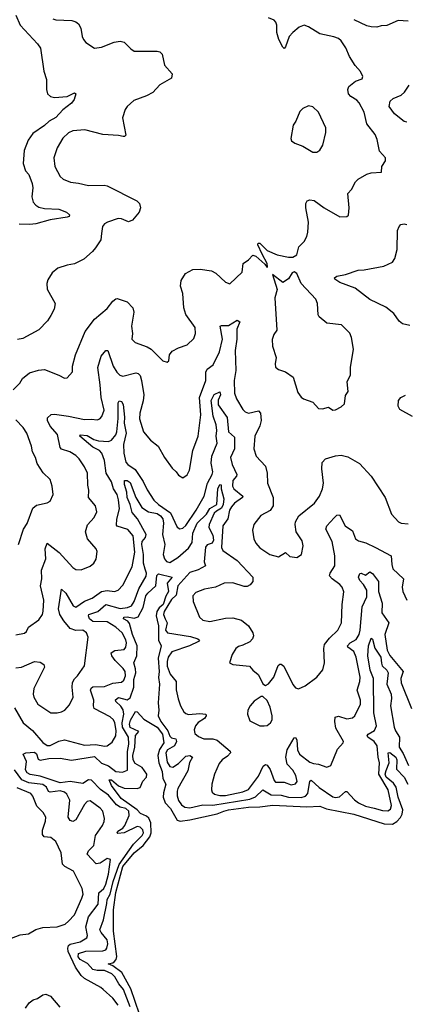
# Model space of a CAD drawing. Extents: x 2293139 to 2515392, y 824115 to 1006937.
# Tile 4 of 256: x 2302032 to 2304734, y 890082 to 896984. Entities that reach past the tile are written whole.
import ezdxf

# ---------------------------------------------------------------- set-up
doc = ezdxf.new("R2010")
doc.units = 0

msp = doc.modelspace()

# ---------------------------------------------------------------- linework, layer by layer
at = {"layer": '0CON10XD'}
for points in [[(2302005.5, 897015.5), (2302036.3, 896946.3), (2302157.1, 896815), (2302177.1, 896785), (2302202.1, 896622.1), (2302220.5, 896565), (2302219.5, 896495), (2302227.5, 896465), (2302246.7, 896445), (2302275, 896438.9), (2302365, 896446.2), (2302415, 896470.6), (2302424.2, 896464.2), (2302413.6, 896425), (2302395, 896398.9), (2302335, 896352.6), (2302285, 896298.3), (2302238.1, 896271.9), (2302205, 896241.5), (2302124.1, 896185.9), (2302091.7, 896138.3), (2302064, 896066), (2302055.8, 895975), (2302073.6, 895923.6), (2302095, 895898.6), (2302118.7, 895835), (2302122.9, 895805), (2302117.9, 895742.1), (2302127.1, 895705), (2302145, 895682.5), (2302165, 895670.6), (2302205, 895660.9), (2302305, 895655.6), (2302360, 895635), (2302381.2, 895615), (2302378, 895605), (2302365, 895598.6), (2302245, 895581.8), (2302145, 895553.3), (2302102.1, 895547.9), (2302028.5, 895551.5)], [(2301985, 894390), (2302033.3, 894435), (2302052.2, 894467.8), (2302101.3, 894508.7), (2302163.2, 894526.8), (2302205, 894531.2), (2302305, 894492.5), (2302345, 894470), (2302365, 894472.5), (2302402, 894515), (2302400.8, 894555), (2302422.7, 894635), (2302491.4, 894798.6), (2302556.1, 894883.9), (2302645, 894959.2), (2302685, 895010.8), (2302705, 895027.5), (2302715, 895029.2), (2302785.5, 895005.5), (2302824.2, 894965), (2302832.5, 894932.5), (2302815.8, 894835.8), (2302822, 894785), (2302818, 894745), (2302840.3, 894720.3), (2302925, 894690.5), (2302954, 894674), (2303035, 894592.5), (2303065, 894582.5), (2303076.7, 894593.3), (2303081.2, 894635), (2303099.4, 894660.6), (2303145, 894684.2), (2303206.2, 894705), (2303251.2, 894748.8), (2303264.3, 894785), (2303260.6, 894825), (2303195, 894916.2), (2303183.1, 894963.1), (2303174.6, 895064.6), (2303158.1, 895115), (2303163.4, 895156.6), (2303194.5, 895205.5), (2303245, 895231.9), (2303295.5, 895235.5), (2303375, 895222.2), (2303407.4, 895207.4), (2303475, 895143.3), (2303505, 895131.2), (2303591.4, 895215), (2303597.5, 895275), (2303635, 895300), (2303665, 895333.8), (2303685.6, 895325.6), (2303749.4, 895269.4), (2303765, 895247.5), (2303769.3, 895250.7), (2303766.2, 895275), (2303730.7, 895339.3), (2303701.2, 895405), (2303703.6, 895416.4), (2303715, 895417.5), (2303766.4, 895366.4), (2303835, 895336), (2303915, 895318), (2303945, 895318.8), (2303973.3, 895335), (2303988.3, 895391.7), (2304025, 895430), (2304044, 895465), (2304052, 895495), (2304055.8, 895565), (2304035.8, 895665), (2304036.2, 895695), (2304046.4, 895713.6), (2304065, 895720), (2304095, 895716.2), (2304165.9, 895665.9), (2304275, 895602.5), (2304325, 895603.3), (2304335, 895612.5), (2304341.2, 895665), (2304331.2, 895765), (2304355.8, 895794.2), (2304385, 895847.5), (2304403.3, 895865), (2304465, 895900.8), (2304495, 895909.2), (2304566.1, 895913.9), (2304570, 895955), (2304595.8, 895995), (2304595.8, 896015), (2304552.3, 896062.3), (2304537.2, 896145), (2304522, 896178), (2304465, 896252.9), (2304444.7, 896334.7), (2304411.7, 896401.7), (2304395, 896420), (2304353.3, 896445), (2304336.2, 896465), (2304331.2, 896495), (2304338.8, 896515), (2304385, 896552.5), (2304430.7, 896569.3), (2304437.5, 896585), (2304420.5, 896620.5), (2304382, 896662), (2304342.2, 896725), (2304316.1, 896786.1), (2304285, 896835.8), (2304265, 896851.9), (2304233.8, 896863.8), (2304134.7, 896884.7), (2304055, 896933.3), (2304024.3, 896945.7), (2303989.7, 896930.3), (2303945, 896894.2), (2303920, 896865), (2303895.5, 896794.5), (2303885, 896782.5), (2303875, 896790), (2303846.9, 896845), (2303834.2, 896895), (2303833.8, 896945), (2303827.3, 896967.3), (2303815, 896980.6), (2303775, 896997.5)], [(2302265, 896989.2), (2302285, 896981.9), (2302397.6, 896977.6), (2302425, 896968.6), (2302443.6, 896953.6), (2302460, 896925), (2302469.2, 896865), (2302478, 896845), (2302496.2, 896825), (2302555, 896784.2), (2302605, 896790), (2302694.4, 896825.6), (2302735, 896833.3), (2302765, 896826.2), (2302810, 896780), (2302835, 896764), (2302995, 896764.2), (2303015, 896757.5), (2303031.2, 896741.2), (2303045.8, 896665), (2303099.2, 896605), (2303096, 896575), (2303015, 896527.5), (2302965, 896474.5), (2302919.8, 896450.2), (2302831.7, 896418.3), (2302784.3, 896375), (2302771.9, 896355), (2302752.5, 896295), (2302775.8, 896174.2), (2302766, 896164), (2302756.1, 896163.9), (2302725, 896171.4), (2302615, 896178.9), (2302488.8, 896211.2), (2302403.6, 896203.6), (2302375, 896190), (2302335, 896153.8), (2302294, 896085), (2302270.8, 896015), (2302278.8, 895955), (2302316.2, 895885), (2302335.8, 895865.8), (2302387.5, 895845), (2302445, 895838.1), (2302515, 895820.6), (2302624.4, 895824.4), (2302645, 895819.4), (2302853.3, 895715), (2302872, 895695), (2302878, 895665), (2302870, 895635), (2302821.3, 895578.7), (2302795, 895567.5), (2302745, 895588.6), (2302721.2, 895591.2), (2302646.7, 895565), (2302625, 895552), (2302612.5, 895535), (2302604.2, 895485), (2302599.4, 895440.6), (2302562.5, 895385), (2302541.7, 895358.3), (2302481.2, 895305), (2302415, 895271.4), (2302365, 895264.2), (2302298.3, 895241.7), (2302259.5, 895210.5), (2302228.8, 895161.2), (2302221.4, 895135), (2302224.4, 895094.4), (2302281.4, 894995), (2302272.9, 894955), (2302250.7, 894909.3), (2302226.4, 894873.6), (2302165, 894810.8), (2302055, 894750), (2302016.8, 894743.2)], [(2304755, 896973.6), (2304685, 896978.4), (2304605, 896942.1), (2304565, 896940), (2304535, 896930.8), (2304495, 896933.1), (2304465, 896940.9), (2304375, 896983.9)], [(2304745, 896264.3), (2304725, 896270.6), (2304658.6, 896325), (2304620.6, 896375), (2304627.9, 896412.1), (2304648.9, 896431.1), (2304705.8, 896454.2), (2304728.9, 896475), (2304760, 896525)], [(2304115, 896054.2), (2304135, 896068.8), (2304155.7, 896105), (2304176.4, 896193.6), (2304178.1, 896225), (2304125, 896336), (2304085, 896374), (2304055, 896378.8), (2304015, 896362), (2303995, 896340), (2303967.5, 896272.5), (2303949.2, 896245), (2303930.7, 896150.7), (2303937.5, 896135), (2303959.3, 896119.3), (2304015, 896097.5), (2304085, 896056), (2304115, 896054.2)], [(2304765, 894839.2), (2304715, 894850.8), (2304690.7, 894870.7), (2304654.2, 894925), (2304598.1, 894968.1), (2304485, 895022.1), (2304382.4, 895102.4), (2304275, 895141.5), (2304240, 895165), (2304237.5, 895175), (2304254.3, 895185.7), (2304315, 895197.5), (2304402.7, 895227.3), (2304445, 895229.3), (2304583.3, 895255), (2304644, 895285), (2304660.9, 895309.1), (2304676.2, 895373.8), (2304678.6, 895505), (2304690.8, 895535), (2304703, 895547), (2304725, 895552.5), (2304745, 895548)], [(2304225, 894247.5), (2304245, 894250), (2304285, 894270), (2304308.3, 894291.7), (2304315, 894350), (2304333, 894377), (2304326.2, 894445), (2304350, 894495), (2304350.6, 894545), (2304370.8, 894675), (2304357.5, 894755), (2304345, 894786.7), (2304287.5, 894845), (2304185, 894856.2), (2304130.6, 894900.6), (2304124.4, 894915), (2304118.6, 894995), (2304107.5, 895025), (2304005.4, 895135.4), (2303975, 895205.8), (2303955, 895215.8), (2303941.2, 895208.8), (2303915, 895166.7), (2303875, 895142.5), (2303802.5, 895197.5), (2303836.7, 895093.3), (2303818.6, 895035), (2303833, 894807), (2303812.3, 894777.7), (2303801.2, 894741.2), (2303802.5, 894695), (2303829.2, 894615), (2303822.3, 894572.3), (2303825, 894547.5), (2303845, 894531.2), (2303895, 894516.2), (2303947.9, 894477.9), (2303980.5, 894370.5), (2304005, 894336.7), (2304020, 894325), (2304085, 894303.3), (2304125, 894258.8), (2304153.6, 894256.4), (2304195, 894266.7), (2304225, 894247.5)], [(2302005, 892672), (2302065.7, 892684.3), (2302078.8, 892695), (2302094.3, 892725.7), (2302165, 892778), (2302190.6, 892815), (2302197.2, 892837.2), (2302200.4, 892915), (2302177.1, 893015), (2302187.1, 893065), (2302185.4, 893125), (2302214.7, 893205), (2302210.4, 893275), (2302225, 893313.8), (2302308.3, 893248.3), (2302405, 893144.3), (2302425, 893130), (2302461.7, 893128.3), (2302526.7, 893153.3), (2302551.2, 893175), (2302568.3, 893201.7), (2302573.8, 893255), (2302568.8, 893275), (2302508.1, 893345), (2302493.2, 893393.2), (2302508, 893442), (2302552.9, 893495), (2302573.1, 893535), (2302564.2, 893575), (2302514.7, 893634.7), (2302517.3, 893685), (2302510.4, 893720.4), (2302506.2, 893805), (2302485, 893849.2), (2302449.5, 893905), (2302425, 893929.5), (2302384, 893954), (2302325, 893973.5), (2302315, 893984.2), (2302296.8, 894075), (2302245.4, 894135), (2302226.9, 894175), (2302227.1, 894192.9), (2302252.7, 894217.3), (2302275, 894219.5), (2302375, 894205.3), (2302485, 894180.7), (2302533.9, 894183.9), (2302575, 894178.6), (2302593.2, 894186.8), (2302607.2, 894202.8), (2302622.8, 894247.2), (2302602, 894335), (2302596.6, 894425), (2302579.1, 894545), (2302603.6, 894625), (2302635, 894665.7), (2302650, 894665), (2302686.2, 894555), (2302713.6, 894513.6), (2302732.6, 894492.6), (2302755, 894485.5), (2302845, 894507.5), (2302862.8, 894502.8), (2302875, 894489.2), (2302886, 894455), (2302901.5, 894355), (2302897.4, 894312.6), (2302872.7, 894225), (2302871.2, 894185), (2302899.4, 894095), (2302947.4, 894037.4), (2303002, 893995), (2303046, 893915), (2303100.9, 893840.9), (2303128.8, 893815), (2303145, 893790), (2303175, 893773.3), (2303205, 893793.3), (2303222.5, 893825), (2303245.6, 893965), (2303283.3, 894065), (2303301.3, 894215), (2303292.7, 894335), (2303336.8, 894455), (2303336.1, 894513.9), (2303345.9, 894534.1), (2303387.8, 894565), (2303430.9, 894655), (2303452.8, 894745), (2303436, 894835), (2303445, 894840.6), (2303495, 894840.4), (2303555, 894877.5), (2303574.4, 894865), (2303553.1, 894815), (2303554.1, 894745), (2303541.9, 894665), (2303545.7, 894525.7), (2303534.2, 894455), (2303537.5, 894365), (2303551.9, 894325), (2303595, 894252), (2303612, 894235), (2303635.8, 894225.8), (2303705, 894242.5), (2303720, 894225), (2303724.6, 894175), (2303714, 894136), (2303680.5, 894065), (2303673.1, 893975), (2303690, 893925), (2303754.5, 893854.5), (2303767.1, 893805), (2303769.2, 893735), (2303809.2, 893635), (2303808, 893575), (2303786.8, 893543.2), (2303722, 893508), (2303673.6, 893446.4), (2303662.9, 893405), (2303671.9, 893345), (2303687.1, 893315), (2303715, 893282.5), (2303785, 893234.2), (2303845, 893218.8), (2303895, 893250), (2303925, 893220), (2303975, 893213.3), (2304006, 893235), (2304019.2, 893295), (2304011.7, 893331.7), (2303970, 893395), (2303961.9, 893445), (2303965.6, 893465), (2303986.9, 893505), (2304097.5, 893595), (2304133.1, 893645), (2304153.1, 893695), (2304160.6, 893735), (2304148.9, 893835), (2304150.9, 893879.1), (2304175, 893906), (2304245, 893927.1), (2304285, 893931.9), (2304330.5, 893920.5)], [(2302005, 892440.9), (2302044.7, 892445.3), (2302135, 892484.6), (2302175, 892481.1), (2302202, 892465), (2302205.5, 892444.5), (2302131.4, 892295), (2302125.7, 892255), (2302130, 892235), (2302160, 892185), (2302250, 892125), (2302295, 892124.3), (2302325, 892131.4), (2302347.1, 892142.9), (2302379.8, 892180.2), (2302405.6, 892235), (2302399.4, 892305), (2302402.8, 892337.2), (2302415, 892363.3), (2302436.3, 892383.7), (2302486.9, 892455), (2302512.5, 892655), (2302501.1, 892685), (2302475, 892704.6), (2302425, 892702), (2302386.5, 892716.5), (2302340.2, 892770.2), (2302313.6, 892813.6), (2302303, 892855), (2302325, 892992.5), (2302355, 892964.4), (2302407.5, 892875), (2302425, 892866.2), (2302485, 892907.1), (2302540.1, 892929.9), (2302605, 892975.9), (2302645, 892983.1), (2302695.4, 892974.6), (2302722.5, 892985), (2302755, 893020.8), (2302820.8, 893149.2), (2302838.7, 893251.3), (2302826.1, 893366.1), (2302790.1, 893410.1), (2302715, 893433.1), (2302710, 893440), (2302713.4, 893483.4), (2302731, 893555), (2302725, 893618.8), (2302715.3, 893655), (2302688.5, 893695), (2302676.2, 893745), (2302638.5, 893805), (2302625, 893894), (2302607.1, 893945), (2302590, 893965), (2302545, 893986.5), (2302452.2, 894065), (2302456.1, 894073.9), (2302505, 894068), (2302551.7, 894041.7), (2302585, 894032.3), (2302655, 894027.8), (2302675, 894035.9), (2302706.3, 894073.7), (2302713.6, 894095), (2302722.7, 894187.3), (2302721.4, 894298.6), (2302728.6, 894311.4), (2302746.3, 894306.3), (2302757, 894287), (2302767.1, 894197.1), (2302764.8, 894155), (2302779, 894085), (2302759, 894005), (2302761, 893945), (2302775, 893882.5), (2302790, 893865), (2302840.4, 893830.4), (2302897.4, 893747.4), (2302925, 893688.6), (2302971.8, 893615), (2303003.5, 893585), (2303087.7, 893527.7), (2303135, 893426.2), (2303155, 893414.4), (2303175, 893420.5), (2303195, 893437.8), (2303269.5, 893545), (2303325.3, 893645), (2303348.6, 893735), (2303381.3, 893795), (2303385.3, 893815), (2303373.6, 893875), (2303377.5, 893925), (2303415.7, 894015), (2303407.6, 894065), (2303413.4, 894105), (2303409.5, 894145), (2303388.6, 894205), (2303373.9, 894315), (2303395, 894357.1), (2303435, 894375.8), (2303440, 894355), (2303423.5, 894316.5), (2303423.1, 894285), (2303485.6, 894195), (2303495, 894094.4), (2303537.8, 894057.8), (2303537.8, 893975), (2303508.9, 893915), (2303521.1, 893865), (2303553.4, 893795), (2303551.8, 893785), (2303526.2, 893753.8), (2303522.2, 893715), (2303533.5, 893695), (2303595.5, 893645), (2303593.1, 893635), (2303536.5, 893595), (2303515, 893568.1), (2303502.9, 893545), (2303489.6, 893485), (2303455, 893436), (2303445.5, 893285), (2303455, 893262.9), (2303555, 893191.8), (2303666.1, 893076.1), (2303665.6, 893045), (2303647.1, 893022.9), (2303625, 893011.5), (2303605, 893010), (2303525, 893037.1), (2303465.5, 893034.5), (2303403.4, 893006.6), (2303327.6, 892992.4), (2303265, 892968), (2303245.8, 892944.2), (2303247.5, 892905), (2303292.5, 892795), (2303315, 892775.7), (2303365, 892765.6), (2303475, 892788.8), (2303525, 892790), (2303585, 892775.6), (2303635, 892735.7), (2303665.7, 892685), (2303669.2, 892665), (2303664, 892645), (2303645, 892624), (2303595, 892598.8), (2303565, 892591.2), (2303546.2, 892575), (2303521.2, 892535), (2303502.5, 892475), (2303525, 892463.8), (2303642.7, 892452.7), (2303665, 892424), (2303703.3, 892395), (2303714, 892374), (2303735, 892327.5), (2303755, 892317.5), (2303775, 892327.5), (2303812.5, 892375), (2303843, 892457), (2303855, 892466.7), (2303865, 892466.7), (2303882.5, 892452.5), (2303945, 892323.8), (2303965, 892301.2), (2303985, 892293.8), (2304033.3, 892315), (2304115, 892376.2), (2304155, 892427.5), (2304168, 892475), (2304162.5, 892575), (2304168.9, 892605), (2304202.5, 892647.5), (2304261.9, 892705), (2304286.5, 892755), (2304291.8, 892885), (2304302.5, 892972.5), (2304290.8, 893005), (2304275.8, 893025), (2304220.8, 893065), (2304203.3, 893085), (2304208.1, 893105), (2304240, 893155), (2304240.4, 893225), (2304222.2, 893325), (2304178, 893412), (2304184.2, 893435), (2304235, 893493.1), (2304255, 893511.4), (2304272.5, 893512.5), (2304312, 893435), (2304365, 893400), (2304384.6, 893344.6), (2304405, 893331.5), (2304456.4, 893316.4), (2304525, 893284.6), (2304634.2, 893225), (2304638.5, 893165), (2304647.1, 893135), (2304721.4, 893065), (2304713.1, 893005), (2304715.7, 892975.7), (2304745, 892913.8)], [(2304785, 894202.5), (2304695, 894252), (2304684.2, 894275), (2304686.2, 894315), (2304703.3, 894335), (2304735, 894351.4)], [(2302022.5, 893305), (2302058.3, 893411.7), (2302085, 893453.3), (2302125, 893560), (2302149.7, 893580.3), (2302223.9, 893596.1), (2302245, 893610), (2302266.4, 893656.4), (2302260, 893715), (2302245, 893760), (2302197, 893807), (2302155, 893873.3), (2302142.5, 893915), (2302121.4, 893955), (2302114.2, 893995), (2302082, 894085), (2302056.2, 894125), (2302005, 894180)], [(2304330.5, 893920.5), (2304412.8, 893872.8), (2304493.8, 893783.8), (2304593.8, 893633.8), (2304637.9, 893517.9), (2304686.2, 893465), (2304705, 893454), (2304755, 893450)], [(2302911.1, 893131.1), (2302899.2, 893175), (2302898.4, 893235), (2302887.8, 893305), (2302890.5, 893325), (2302912.5, 893355), (2302917, 893375), (2302856.7, 893485), (2302820.1, 893530.1), (2302806.8, 893585), (2302785.9, 893635), (2302781.8, 893671.8), (2302765.3, 893724.7), (2302766.9, 893753.1), (2302785, 893754.6), (2302805, 893740.4), (2302844.7, 893635), (2302888.4, 893565), (2302933.5, 893533.5), (2302995, 893521.5), (2303018.5, 893505), (2303034, 893485), (2303039.5, 893455), (2303032.1, 893375), (2303049.3, 893305), (2303037.8, 893235), (2303045.8, 893205.8), (2303060.6, 893185), (2303085, 893178.9), (2303139.5, 893215), (2303215, 893278.4), (2303240.4, 893319.6), (2303245.1, 893385), (2303275, 893454.3), (2303341.5, 893518.5), (2303365, 893556.5), (2303414, 893586), (2303420.9, 893695), (2303435, 893726.7), (2303443.6, 893723.6), (2303442.9, 893695), (2303462.8, 893625), (2303458.4, 893585), (2303445, 893558.7), (2303410.3, 893539.7), (2303395.7, 893524.3), (2303360.7, 893445), (2303358.1, 893425), (2303385, 893369.4), (2303389.2, 893335), (2303380.7, 893315), (2303345, 893302.4), (2303333.5, 893286.5), (2303323.6, 893183.6), (2303333.8, 893155), (2303282, 893128), (2303225, 893109.4), (2303139, 893015), (2303128.9, 892951.1), (2303095, 892919.8), (2303044, 892835), (2303040.7, 892815), (2303052.4, 892785), (2303064.7, 892755), (2303054.4, 892705), (2303066.9, 892685), (2303229.9, 892659.9), (2303281.2, 892645), (2303292, 892635), (2303284.2, 892625), (2303221.4, 892595), (2303097.5, 892552.5), (2303071.8, 892515), (2303064.3, 892485), (2303065, 892451.2), (2303087.3, 892397.3), (2303128.2, 892345), (2303127.4, 892287.4), (2303143, 892223), (2303158.1, 892175), (2303182.1, 892132.1), (2303195, 892120), (2303214.4, 892114.4), (2303295, 892121.4), (2303336.7, 892115), (2303338.8, 892105), (2303326, 892085), (2303283.4, 892056.6), (2303263.5, 892035), (2303253.5, 892005), (2303260.2, 891980.2), (2303285, 891959.2), (2303322.8, 891942.8), (2303385, 891942.1), (2303415, 891933.6), (2303506.3, 891856.3), (2303508.6, 891845), (2303489.1, 891820.9), (2303451.4, 891795), (2303429.8, 891770.2), (2303396.9, 891695), (2303378.6, 891625), (2303375.7, 891585), (2303380.2, 891570.2), (2303398, 891555), (2303435, 891544.8), (2303475, 891546.5), (2303595, 891571.6), (2303635, 891588.8), (2303705, 891681.3), (2303738.6, 891751.4), (2303755, 891762.1), (2303765, 891757.9), (2303787.5, 891727.5), (2303815, 891651.4), (2303825, 891639.5), (2303885, 891638.2), (2303935, 891621.1), (2303965, 891627.1), (2303976, 891645), (2303966.7, 891685), (2303945, 891723.9), (2303906.5, 891766.5), (2303895.9, 891815), (2303906, 891865), (2303955, 891949.2), (2303965, 891952), (2303975, 891936.2), (2303978.6, 891865), (2303991.5, 891835), (2304065, 891780), (2304090.3, 891770.3), (2304126, 891766), (2304185, 891743.8), (2304211.2, 891755), (2304259.7, 891870.3), (2304298.8, 891915), (2304300, 891925), (2304247.6, 892017.6), (2304240, 892065), (2304242, 892095), (2304265, 892102.5), (2304325, 892083.8), (2304365, 892090), (2304380.8, 892105), (2304420, 892185), (2304420.8, 892215), (2304397.8, 892285), (2304415.5, 892345), (2304416.7, 892375), (2304389.3, 892515), (2304372.3, 892555), (2304331.4, 892585), (2304327.8, 892595), (2304347.3, 892615), (2304389.9, 892640.1), (2304410.7, 892675), (2304418.4, 892705), (2304431, 892869), (2304465, 892938.8), (2304465, 892985.7), (2304441.2, 893025), (2304415, 893051.6), (2304406.9, 893075), (2304415, 893102.5), (2304425, 893104.4), (2304455, 893089.5), (2304485, 893114.5), (2304505, 893101.5), (2304545.2, 893045.2), (2304545.2, 892975), (2304572.9, 892895), (2304570, 892825), (2304617.5, 892755), (2304591.5, 892675), (2304606.6, 892565), (2304625, 892526.4), (2304718.9, 892415), (2304702.5, 892365), (2304705.6, 892335), (2304776.9, 892155)], [(2301995, 892160.8), (2302055.9, 892055.9), (2302121.9, 892001.9), (2302195, 891916.9), (2302225, 891897.2), (2302245, 891896.2), (2302305, 891926.9), (2302345, 891935.4), (2302485, 891898.9), (2302565, 891902.1), (2302625, 891891.4), (2302645, 891894.2), (2302679.3, 891920.7), (2302706.1, 891963.9), (2302708, 892002), (2302699.7, 892055), (2302690, 892075), (2302665, 892097.3), (2302554.4, 892154.4), (2302548.4, 892175), (2302552.2, 892215), (2302538.1, 892255), (2302528.9, 892285), (2302532.4, 892297.6), (2302545, 892307.9), (2302625, 892310), (2302685, 892333.5), (2302745, 892340.4), (2302761.2, 892355), (2302772.8, 892385), (2302770.4, 892415), (2302757.7, 892435), (2302701.2, 892491.2), (2302676.8, 892525), (2302672.5, 892545), (2302698.2, 892561.8), (2302765, 892568.1), (2302775.4, 892585), (2302779.3, 892615), (2302775, 892637.1), (2302749.6, 892685), (2302706, 892726), (2302645, 892763.2), (2302545, 892765.3), (2302520.7, 892785), (2302513.5, 892805), (2302516.4, 892813.6), (2302579.4, 892835), (2302635, 892884.7), (2302735, 892856), (2302787.4, 892862.6), (2302815, 892876.1), (2302835, 892904.4), (2302865.9, 892995), (2302917.7, 893082.3), (2302919.3, 893105), (2302911.1, 893131.1)], [(2302806, 890065), (2302758.4, 890185), (2302726, 890226), (2302698.3, 890275), (2302677.9, 890295), (2302625, 890318.3), (2302575, 890319.2), (2302545, 890327.1), (2302507.7, 890367.7), (2302456.8, 890395), (2302442, 890415), (2302445, 890438.4), (2302494.6, 890455.4), (2302615, 890456.4), (2302635, 890464), (2302643.4, 890475), (2302649.4, 890505), (2302644.4, 890535), (2302601.9, 890585), (2302592.8, 890605), (2302619.6, 890675), (2302641.7, 890788.3), (2302644.4, 890815.6), (2302667, 890855), (2302687.5, 890942.5), (2302728.2, 891061.8), (2302829.5, 891205), (2302890.7, 891265), (2302898.9, 891285), (2302895, 891304.3), (2302875, 891324.6), (2302855, 891327.6), (2302765, 891284.7), (2302718.6, 891278.6), (2302714.6, 891285), (2302719.6, 891295), (2302753.6, 891316.4), (2302768.2, 891335), (2302798.9, 891405), (2302796, 891435), (2302775, 891453.9), (2302734.9, 891464.9), (2302709.7, 891479.7), (2302655, 891548.9), (2302597.9, 891587.9), (2302535, 891652.6), (2302515, 891654.7), (2302475, 891629.7), (2302385, 891643.3), (2302315, 891634), (2302252.9, 891655), (2302175, 891680.3), (2302105, 891693), (2302084, 891705), (2302072.1, 891725), (2302080.4, 891785), (2302055.6, 891835), (2302074.7, 891845.3), (2302135, 891850.5), (2302148.8, 891838.8), (2302161.4, 891801.4), (2302175, 891792.9), (2302235, 891805.9), (2302315, 891808.2), (2302395, 891793.2), (2302555, 891818.9), (2302605, 891772.1), (2302653.9, 891753.9), (2302705, 891714.3), (2302751.7, 891708.3), (2302787.7, 891722.3), (2302787, 891855), (2302795.7, 891905), (2302793.9, 891955), (2302751.6, 892025), (2302750.4, 892055), (2302761.1, 892115), (2302755.8, 892145.8), (2302741.4, 892171.4), (2302705.6, 892205), (2302702.8, 892217.2), (2302725, 892232.5), (2302785, 892215.6), (2302805, 892230.5), (2302830.7, 892305), (2302832.3, 892357.7), (2302845.1, 892405), (2302844.1, 892434.1), (2302832.5, 892475), (2302852.9, 892525), (2302854, 892595), (2302822.6, 892675), (2302802.3, 892752.3), (2302788.7, 892768.7), (2302758.6, 892785), (2302762.5, 892795), (2302785, 892798.3), (2302835, 892787.7), (2302861.4, 892798.6), (2302897.1, 892862.9), (2302915, 892945.5), (2302928.8, 892965), (2302984.8, 893015.2), (2302992.7, 893087.3), (2303005, 893099.2), (2303099.4, 893075), (2303064.7, 893035), (2303075.5, 892975), (2303056.9, 892943.1), (2303036.4, 892885), (2303008.3, 892861.7), (2302993.7, 892836.3), (2302987.2, 892805), (2302995, 892775.3), (2303004.9, 892735), (2303004.5, 892634.5), (2303023.2, 892595), (2303001.5, 892508.5), (2303009.1, 892415), (2303003.6, 892373.6), (2303012.2, 892325), (2303001.5, 892195), (2303006.1, 892145), (2303002.2, 892105), (2303019.8, 892065), (2303068.8, 891998.8), (2303085, 891960.5), (2303095, 891950), (2303125, 891942.1), (2303130.6, 891925), (2303115.8, 891894.2), (2303068.2, 891865), (2303055.3, 891845), (2303065, 891780), (2303085, 891748.5), (2303105, 891743.5), (2303145, 891770.5), (2303195, 891820.3), (2303225, 891825.3), (2303241.9, 891815), (2303222.7, 891777.3), (2303210.3, 891719.7), (2303139.7, 891595), (2303134.2, 891575), (2303136, 891544), (2303145, 891510.6), (2303165, 891479.6), (2303189.2, 891465), (2303225, 891459), (2303315, 891480.6), (2303385, 891478.3), (2303645, 891520.9), (2303685, 891536.3), (2303735, 891584.7), (2303795, 891549.8), (2303865, 891547.1), (2303915, 891533.3), (2304005, 891531.5), (2304035, 891541.2), (2304051.3, 891558.7), (2304064, 891646), (2304075, 891652.9), (2304131.5, 891601.5), (2304225, 891536), (2304245, 891532.4), (2304273.1, 891536.9), (2304315, 891572.9), (2304325, 891573.1), (2304377.5, 891515), (2304405, 891493.5), (2304455, 891471.9), (2304516.2, 891456.2), (2304575, 891439.8), (2304611.9, 891438.1), (2304630.3, 891449.7), (2304637.6, 891475), (2304614.8, 891585), (2304548.5, 891695), (2304554, 891774), (2304543.8, 891815), (2304537.2, 891895), (2304516.5, 891925), (2304471.9, 891955), (2304467.8, 891965), (2304474.4, 891975), (2304518.7, 892001.3), (2304532.2, 892035), (2304514.6, 892124.6), (2304512, 892365), (2304487.6, 892425), (2304472, 892525), (2304475.9, 892595), (2304495, 892648.6), (2304505, 892642.5), (2304519.3, 892579.3), (2304562.4, 892515), (2304566.8, 892473.2), (2304571.8, 892455), (2304603.8, 892425), (2304614.4, 892405), (2304605.1, 892325.1), (2304634.2, 892255), (2304636.8, 892225), (2304630.4, 892175), (2304656, 892025), (2304665, 891998.2), (2304693.6, 891955), (2304692, 891885), (2304719.6, 891839.6), (2304756.5, 891755)], [(2303745, 892033.3), (2303765, 892037.5), (2303790, 892055), (2303801.2, 892075), (2303802, 892105), (2303788, 892165), (2303765, 892212.5), (2303735, 892240), (2303725, 892240), (2303675, 892206.7), (2303647.5, 892175), (2303630, 892145), (2303627.5, 892115), (2303645, 892070), (2303715, 892033.8), (2303745, 892033.3)], [(2302931.1, 889835), (2302810.1, 890190.1), (2302748.1, 890305), (2302685, 890352), (2302650.8, 890365), (2302685, 890371.9), (2302695, 890379.6), (2302706.8, 890395), (2302712.9, 890417.1), (2302689.3, 890595), (2302689, 890689), (2302690.2, 890745), (2302705.9, 890865), (2302755, 891047.1), (2302835, 891144.4), (2302897.3, 891195), (2302944.3, 891255), (2302954, 891285), (2302951, 891355), (2302937.2, 891387.2), (2302921.4, 891401.3), (2302879.3, 891419.3), (2302854.8, 891445), (2302743.8, 891525), (2302674.3, 891615), (2302658, 891655), (2302675, 891655.9), (2302724.1, 891614.1), (2302765, 891596.9), (2302855, 891595.3), (2302875, 891602.2), (2302894.1, 891645.9), (2302920.4, 891675), (2302923, 891695), (2302891, 891741), (2302841, 891771), (2302828.1, 891795), (2302825.5, 891825), (2302839.8, 891885), (2302843.6, 891966.4), (2302867.5, 891995), (2302805, 892022.2), (2302800.4, 892045), (2302807.3, 892072.7), (2302843.8, 892135), (2302855, 892133.3), (2302901.2, 892081.2), (2302995, 892024.2), (2303033.5, 891975), (2303040.8, 891915), (2303011.1, 891868.9), (2303000, 891825), (2303008, 891775), (2303030.5, 891715), (2303034, 891665), (2303055.9, 891625.9), (2303038.7, 891565), (2303036.6, 891535), (2303052.4, 891495), (2303089.7, 891455), (2303135, 891373.3), (2303156.2, 891366.2), (2303224.8, 891375.2), (2303415, 891417.6), (2303462.2, 891435), (2303495, 891445.2), (2303635, 891463.7), (2303715, 891465.7), (2303805, 891478.1), (2304045, 891466.5), (2304135, 891470.3), (2304182.3, 891452.3), (2304374.4, 891414.4), (2304585, 891346.8), (2304645, 891344.2), (2304675, 891363.7), (2304699.3, 891390.7), (2304711.2, 891415), (2304715.7, 891445), (2304684.1, 891535), (2304668.8, 891605), (2304651.1, 891631.1), (2304599, 891675), (2304593.7, 891695), (2304599, 891721), (2304620, 891775), (2304615, 891845.8), (2304625, 891846.9), (2304667.4, 891815), (2304675.2, 891795), (2304671.3, 891731.3), (2304725, 891675.2), (2304750.6, 891625)], [(2302722.1, 890075), (2302685, 890125.6), (2302617.1, 890185), (2302600.2, 890200.2), (2302485, 890263.6), (2302463.4, 890283.4), (2302422.1, 890342.1), (2302372.6, 890452.6), (2302368.3, 890475), (2302375, 890494.6), (2302385, 890503.2), (2302455, 890521.1), (2302502.1, 890547.9), (2302506.4, 890565), (2302495.7, 890625), (2302514.3, 890695), (2302580.7, 890785), (2302585.9, 890864.1), (2302621.8, 890895), (2302635.7, 890925), (2302653.5, 890993.5), (2302667.4, 891097.4), (2302645, 891104.5), (2302595, 891071.5), (2302567.7, 891067.7), (2302505.5, 891135), (2302515, 891156.7), (2302550.6, 891195), (2302562.5, 891265), (2302612.5, 891335), (2302624.3, 891364.3), (2302626.5, 891385), (2302614.5, 891435), (2302595, 891456.7), (2302525, 891507.8), (2302505, 891503.3), (2302485, 891481.8), (2302425, 891374.4), (2302405, 891362.5), (2302385, 891370), (2302371.2, 891395), (2302383.7, 891513.7), (2302362.5, 891555), (2302345, 891568.5), (2302315, 891578.1), (2302245, 891569.3), (2302234.8, 891574.8), (2302220.7, 891605), (2302195, 891622.2), (2302095, 891634.7), (2302046.5, 891656.5), (2301995.7, 891725.7)], [(2301975, 890546), (2302035, 890568.8), (2302094.5, 890575.5), (2302145, 890606), (2302195, 890621.2), (2302295, 890624.2), (2302350, 890645), (2302375, 890664.2), (2302415, 890709.2), (2302466.4, 890825), (2302475.6, 890855), (2302470.6, 890895), (2302409.4, 891015), (2302348.3, 891048.3), (2302331.5, 891065), (2302323.1, 891143.1), (2302285, 891224.4), (2302250.5, 891250.5), (2302202.5, 891255), (2302192.4, 891272.4), (2302191.7, 891301.7), (2302211.8, 891365), (2302214.5, 891395), (2302197.3, 891427.3), (2302151.9, 891471.9), (2302125, 891540.8), (2302110.6, 891560.6), (2302015, 891600)], [(2302073.1, 890055), (2302097.6, 890092.4), (2302125.5, 890114.5), (2302156.7, 890123.3), (2302195, 890148), (2302215, 890153.1), (2302248.3, 890138.3), (2302312.4, 890062.4)]]:
    msp.add_lwpolyline(points, dxfattribs=at)

doc.saveas('drawing.dxf')
